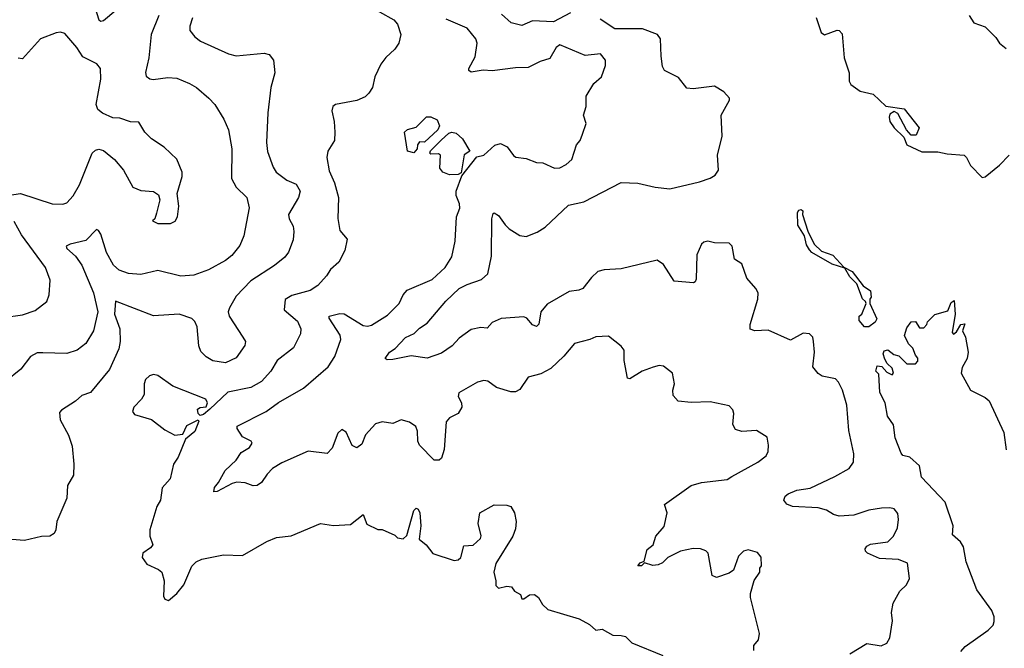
# Model space of a CAD drawing. Extents: x 2056909 to 2160450, y 827444 to 1016825.
# Tile 53 of 256: x 2080342 to 2084995, y 881626 to 884596. Entities that reach past the tile are written whole.
import ezdxf

# ---------------------------------------------------------------- set-up
doc = ezdxf.new("R2010")
doc.units = 0

msp = doc.modelspace()

# ---------------------------------------------------------------- linework, layer by layer
at = {"layer": '0CON10XD'}
for points in [[(2080697.2, 884655), (2080715.5, 884595.5), (2080725, 884588.6), (2080737.9, 884592.1), (2080845, 884682.1)], [(2081975, 884670.8), (2082110, 884595), (2082127.1, 884575), (2082142.9, 884525), (2082134.4, 884485), (2082115, 884456), (2082072.4, 884417.6), (2082048.6, 884385), (2082021.1, 884325), (2082009.5, 884275), (2081992, 884248), (2081975, 884230.8), (2081935, 884214.3), (2081835, 884195.5), (2081821.9, 884185), (2081817.5, 884165), (2081828.5, 884115), (2081831.2, 884065), (2081829.5, 884025), (2081797.5, 883975), (2081793.8, 883945), (2081805, 883881.2), (2081829.1, 883825), (2081848.9, 883755), (2081845.8, 883655.8), (2081855, 883600), (2081889.3, 883559.3), (2081878.8, 883505), (2081850.3, 883449.7), (2081811.2, 883415), (2081792.5, 883385), (2081750.8, 883339.2), (2081714.1, 883315.9), (2081627.5, 883292.5), (2081597, 883273), (2081592.2, 883225), (2081655, 883170.6), (2081670.9, 883135), (2081668.6, 883111.4), (2081635.6, 883045), (2081559.4, 882985), (2081529.5, 882935), (2081485, 882885.6), (2081435, 882857.7), (2081325, 882836.5), (2081241.1, 882755), (2081210.3, 882729.7), (2081195, 882726), (2081185, 882735.8), (2081182.7, 882755), (2081195, 882763.3), (2081224, 882766), (2081228.8, 882785), (2081222.1, 882802.1), (2081065, 882864.5), (2080995, 882914.4), (2080975, 882918.9), (2080955, 882912.9), (2080937.1, 882895), (2080930.6, 882875), (2080930, 882825), (2080917.3, 882802.7), (2080880.6, 882765), (2080875.6, 882745), (2080885, 882730.6), (2080965, 882706.4), (2081027.8, 882657.8), (2081075, 882633.3), (2081112.6, 882637.4), (2081131.3, 882678.7), (2081185, 882704.4), (2081188.4, 882698.4), (2081170.2, 882649.8), (2081125.9, 882614.1), (2081090.8, 882529.2), (2081068.6, 882495), (2081053, 882427), (2081015.7, 882384.3), (2081007.1, 882325), (2080990, 882295), (2080956.7, 882185), (2080956.7, 882155), (2080970.8, 882115), (2080960.2, 882099.8), (2080924.3, 882075), (2080920, 882055), (2080942.8, 882022.8), (2080998.3, 881998.3), (2081012.9, 881985), (2081024.4, 881945), (2081022.1, 881872.1), (2081028.3, 881858.3), (2081045, 881851.2), (2081085, 881884.2), (2081117.5, 881925), (2081155, 882013.8), (2081175.9, 882034.1), (2081202.6, 882047.4), (2081305, 882067.1), (2081395, 882064.2), (2081509.7, 882130.3), (2081555, 882149.2), (2081625, 882157.5), (2081764.1, 882215.9), (2081825, 882206), (2081905, 882211.2), (2081965, 882257.5), (2081983, 882213), (2082035, 882187.5), (2082055, 882187.5), (2082115, 882160), (2082128.3, 882148.3), (2082155, 882143.3), (2082172, 882158), (2082205, 882277.5), (2082215, 882287.5), (2082225, 882282.5), (2082233.8, 882265), (2082238.5, 882205), (2082230.6, 882140.6), (2082263.3, 882115), (2082293.9, 882073.9), (2082395, 882040), (2082415, 882044), (2082426.2, 882055), (2082440.7, 882109.3), (2082485, 882113.3), (2082520, 882145), (2082523.6, 882156.4), (2082508.8, 882215), (2082516.7, 882265), (2082585, 882302.9), (2082645, 882301.9), (2082663.8, 882295), (2082680.8, 882265), (2082688, 882225), (2082685, 882190), (2082672, 882155), (2082593, 882027), (2082582.5, 881985), (2082592.5, 881945), (2082591.7, 881921.7), (2082605, 881910), (2082645, 881920), (2082666.7, 881916.7), (2082680, 881895), (2082709.3, 881879.3), (2082715, 881860), (2082725, 881860), (2082751.2, 881878.8), (2082775, 881880), (2082794.2, 881865), (2082812.7, 881832.7), (2082838.3, 881808.3), (2082985.6, 881765.6), (2083035, 881738.8), (2083065, 881711.2), (2083095, 881715.7), (2083145, 881688.1), (2083185, 881686.9), (2083205, 881680.8), (2083235, 881651.4), (2083381.2, 881591.2)], [(2080998.9, 884615), (2080963.3, 884525), (2080952.2, 884415), (2080937, 884347), (2080939.4, 884329.4), (2080956.4, 884316.4), (2080972.8, 884312.8), (2081042.1, 884322.1), (2081085, 884320), (2081145, 884294.3), (2081178, 884275), (2081236.2, 884225), (2081264.3, 884194.3), (2081306, 884125), (2081328.6, 884075), (2081344.5, 883985), (2081342.5, 883845), (2081364.3, 883805), (2081415.3, 883755.3), (2081426.9, 883706.9), (2081401.5, 883575), (2081381.9, 883528.1), (2081345, 883482.2), (2081315, 883458.2), (2081235, 883414.5), (2081165, 883389.1), (2081103.9, 883383.9), (2080995, 883410.9), (2080915, 883392.1), (2080856.1, 883396.1), (2080812.6, 883412.6), (2080785, 883435.6), (2080751.4, 883495), (2080725, 883582), (2080715, 883600), (2080705, 883604), (2080655, 883552.9), (2080580, 883535), (2080562, 883525), (2080564.3, 883515), (2080605, 883479.1), (2080635.6, 883435.6), (2080690, 883305), (2080710.7, 883215), (2080690.5, 883125), (2080654.3, 883065.7), (2080613.3, 883035), (2080565, 883018.6), (2080451.8, 883021.8), (2080425, 883021.9), (2080392.9, 883005), (2080347.5, 882945), (2080272.5, 882885)], [(2082945, 884628.2), (2082865, 884586.1), (2082765, 884591), (2082715, 884568.8), (2082665, 884580.8), (2082618.8, 884621.2)], [(2084828.8, 884615), (2084850.7, 884580.7), (2084905, 884561.2), (2084955, 884512), (2084973.1, 884485), (2085005, 884458.9)], [(2081158.6, 884605), (2081145.8, 884565), (2081145.7, 884545), (2081169.2, 884515), (2081196.2, 884495), (2081328.8, 884435), (2081365, 884425.5), (2081497.7, 884437.7), (2081520.5, 884430.5), (2081542, 884405), (2081547.1, 884345), (2081529.5, 884275), (2081514.5, 884155), (2081508.9, 884015), (2081513.7, 883973.7), (2081539.5, 883899.5), (2081554.4, 883875), (2081605, 883836.9), (2081649.3, 883819.3), (2081667.8, 883785), (2081660, 883755), (2081613.1, 883675), (2081615.7, 883655), (2081635, 883620), (2081637.9, 883595), (2081634.6, 883555), (2081612.4, 883497.6), (2081595, 883474.4), (2081545.7, 883435), (2081435, 883361.4), (2081365, 883289.2), (2081333.3, 883235), (2081327.5, 883215), (2081332.5, 883195), (2081396.4, 883096.4), (2081408.9, 883075), (2081406.3, 883056.3), (2081365, 882998.2), (2081315, 882974.6), (2081255, 882984.4), (2081222.8, 883002.8), (2081197.6, 883027.6), (2081187.8, 883055), (2081180.8, 883145), (2081169.7, 883169.7), (2081155, 883184.2), (2081095, 883204.4), (2080975, 883197.1), (2080794.5, 883265.5), (2080790.6, 883205), (2080815.3, 883135), (2080816.8, 883075), (2080809.7, 883040.3), (2080766.5, 882943.5), (2080675.9, 882834.1), (2080635, 882819.4), (2080605, 882792.9), (2080538.7, 882751.3), (2080530.5, 882739.5), (2080533.3, 882705), (2080572.9, 882632.9), (2080590.4, 882580.4)], [(2083811.9, 881615), (2083811.7, 881638.3), (2083834.3, 881665.7), (2083839.2, 881695), (2083796.2, 881865), (2083796.2, 881885), (2083813.6, 881946.4), (2083840, 881985), (2083840, 882005), (2083847.5, 882015), (2083847, 882057), (2083828.3, 882078.3), (2083785, 882091.2), (2083762.5, 882085), (2083738.8, 882061.2), (2083715.5, 881994.5), (2083695, 881980), (2083635, 881960), (2083615, 881970), (2083596.2, 882075), (2083585, 882086), (2083560, 882095), (2083525, 882096.9), (2083465, 882084.2), (2083405, 882054), (2083380.5, 882029.5), (2083360.2, 882019.8), (2083335, 882017.3), (2083295, 882030), (2083280, 882015), (2083263.3, 882015), (2083275, 882028.8), (2083293.3, 882036.7), (2083307.1, 882092.9), (2083336, 882115), (2083348.9, 882155), (2083388.4, 882201.6), (2083401.8, 882265), (2083390, 882305), (2083515.7, 882394.3), (2083565, 882408.6), (2083685, 882423.8), (2083707.5, 882437.5), (2083831.2, 882505), (2083870, 882535), (2083878.8, 882555), (2083881.2, 882585), (2083873.9, 882623.9), (2083825, 882654.3), (2083755, 882650), (2083725, 882660), (2083712.7, 882682.7), (2083716.9, 882735), (2083712.9, 882752.9), (2083695, 882771.2), (2083605, 882790), (2083515, 882786.7), (2083453.9, 882793.9), (2083430.7, 882820.7), (2083428.8, 882845), (2083436, 882875), (2083427.5, 882925), (2083385, 882958.8), (2083365, 882961.2), (2083336.1, 882953.9), (2083284.4, 882935.6), (2083225, 882898.8), (2083215, 882902.5), (2083198.6, 882985), (2083198.8, 883035), (2083183.9, 883053.9), (2083125, 883100), (2083065, 883098), (2083035.8, 883084.2), (2082964.1, 883065.9), (2082913.9, 883006.1), (2082852.8, 882947.2), (2082805, 882922), (2082745, 882907.5), (2082705, 882849.2), (2082685, 882837.5), (2082663, 882837), (2082595, 882857.5), (2082555, 882888.6), (2082535, 882891.4), (2082505, 882882.5), (2082417.5, 882832.5), (2082414.4, 882815), (2082429.5, 882785), (2082431.5, 882765), (2082415, 882735.7), (2082373.8, 882715), (2082358.1, 882695), (2082348.8, 882565), (2082335.5, 882524.5), (2082325, 882514.4), (2082301.2, 882515), (2082231.5, 882585), (2082223.1, 882605), (2082222.1, 882652.1), (2082213.6, 882673.6), (2082185, 882694.2), (2082145, 882704.4), (2082105, 882688.2), (2082055, 882695.5), (2082024, 882686), (2081976.5, 882635), (2081959.3, 882590.7), (2081935, 882572.5), (2081913.6, 882583.6), (2081885, 882646.7), (2081865, 882658.9), (2081845, 882642), (2081818.8, 882571.2), (2081795, 882545.7), (2081705, 882556.9), (2081581.4, 882501.4), (2081537.3, 882475), (2081511.2, 882448.8), (2081485, 882408.6), (2081465, 882395.6), (2081445, 882392.9), (2081407.6, 882407.6), (2081368.9, 882411.1), (2081345.4, 882404.6), (2081275, 882366.2), (2081260, 882365), (2081261.9, 882385), (2081281.7, 882408.3), (2081312.3, 882465), (2081365, 882514.1), (2081388.8, 882551.2), (2081427.8, 882575), (2081441.4, 882595), (2081436.2, 882605), (2081394.7, 882624.7), (2081370, 882665), (2081370, 882675), (2081506.9, 882745), (2081565, 882787.7), (2081683.1, 882855), (2081800.5, 882955), (2081831.8, 883005), (2081859.3, 883085), (2081856.1, 883105), (2081804.4, 883185), (2081803.8, 883195), (2081855, 883207.3), (2081875.3, 883205.3), (2081965, 883151.5), (2081985, 883147.8), (2082005, 883152.9), (2082080.7, 883199.3), (2082135.7, 883255), (2082155, 883296.2), (2082172.6, 883317.4), (2082291.2, 883368.8), (2082353.3, 883425), (2082384.5, 883475), (2082400.7, 883549.3), (2082406.7, 883665), (2082421.9, 883705), (2082420.6, 883725), (2082404.2, 883765), (2082405.5, 883785), (2082431.4, 883858.6), (2082502.7, 883947.3), (2082535, 883956), (2082587, 884003), (2082615, 884011.2), (2082645.6, 883995.6), (2082675, 883953.3), (2082686.1, 883946.1), (2082735, 883940), (2082785, 883921.2), (2082815, 883918.8), (2082870, 883895), (2082895, 883896), (2082925, 883911.2), (2082951.2, 883935), (2082974, 884005), (2082991.2, 884025), (2083002, 884055), (2083018.8, 884105), (2083006.7, 884145), (2083020, 884185), (2083018.8, 884235), (2083055.9, 884294.1), (2083091.2, 884325), (2083111.2, 884378.8), (2083111.2, 884405), (2083087.5, 884435), (2083015, 884426.2), (2082895, 884476.7), (2082877.5, 884465), (2082848, 884412), (2082802.3, 884397.7), (2082745, 884369.2), (2082685, 884368), (2082575, 884354.4), (2082532.1, 884357.9), (2082475, 884347.1), (2082464.2, 884355), (2082464.4, 884365), (2082495, 884420), (2082504.5, 884485), (2082498.5, 884505), (2082457.5, 884555), (2082357.8, 884597.8)], [(2083628.6, 883861.4), (2083644.2, 883885), (2083639.5, 883955), (2083662.2, 884045), (2083656.9, 884145), (2083696.7, 884215), (2083696.7, 884225), (2083670, 884255), (2083625, 884281.2), (2083525, 884269.6), (2083495, 884272.9), (2083455, 884322.5), (2083389.2, 884355), (2083380, 884375), (2083373.1, 884423.1), (2083370, 884505), (2083357.1, 884525), (2083285, 884552.6), (2083155, 884551.9), (2083085, 884598.2)], [(2084105.6, 884605.6), (2084130, 884535), (2084145, 884524), (2084205, 884545.6), (2084215, 884544.2), (2084229.6, 884529.6), (2084238.6, 884415), (2084261.9, 884345), (2084262.5, 884305), (2084269.7, 884289.7), (2084315, 884257.5), (2084375, 884244.2), (2084435, 884187.5), (2084522.5, 884175), (2084592.5, 884085), (2084579.5, 884050.5), (2084555, 884050), (2084532.5, 884075), (2084493, 884153), (2084475, 884162.5), (2084455, 884150), (2084450.6, 884135), (2084455, 884114), (2084475, 884084.2), (2084520.8, 884040.8), (2084534.2, 884004.2), (2084605, 883971.2), (2084681.7, 883971.7), (2084725, 883961.2), (2084805, 883956), (2084817.5, 883945), (2084836.1, 883906.1), (2084890.7, 883850.7), (2084905, 883853.3), (2084972.1, 883907.9), (2085018.8, 883955)], [(2080283.3, 883765), (2080345, 883773.9), (2080495, 883725.6), (2080545, 883724.3), (2080565, 883730), (2080595, 883763.8), (2080625, 883816), (2080684.5, 883965.5), (2080700.3, 883979.7), (2080715.9, 883984.1), (2080737.6, 883977.6), (2080790, 883935), (2080832, 883885), (2080876.7, 883805), (2080915, 883788.8), (2080974.1, 883784.1), (2080997.7, 883767.7), (2081003.8, 883745), (2080988.8, 883681.2), (2080980, 883655), (2080970, 883645), (2080995, 883632.5), (2081055, 883632.5), (2081076.4, 883643.6), (2081087.5, 883665), (2081093.3, 883715), (2081086.7, 883775), (2081110, 883855), (2081110, 883875), (2081085, 883936.7), (2081025, 883993.8), (2080965, 884033.3), (2080933.3, 884065), (2080905, 884111.4), (2080865, 884112.5), (2080815, 884130), (2080782, 884132), (2080733.4, 884153.4), (2080711.1, 884171.1), (2080702.9, 884195), (2080725.6, 884315), (2080724, 884365), (2080706.7, 884386.7), (2080640.9, 884420.9), (2080611.8, 884465), (2080555, 884530), (2080535, 884536.4), (2080515, 884533.8), (2080440.8, 884505), (2080355, 884410), (2080335, 884413.3)], [(2082205, 883966.7), (2082174.2, 883975), (2082161.2, 884065), (2082175, 884077.1), (2082215, 884087.5), (2082265, 884137.5), (2082285, 884137.5), (2082315, 884123.3), (2082326.7, 884095), (2082317.5, 884075), (2082255, 884017.5), (2082231.7, 884018.3), (2082222.5, 884005), (2082220, 883985), (2082205, 883966.7)], [(2082373.1, 883863.1), (2082342.5, 883875), (2082327.5, 883895), (2082330, 883955), (2082321.7, 883961.7), (2082285, 883960), (2082280, 883965), (2082283.6, 883976.4), (2082333.6, 884026.4), (2082370.8, 884059.2), (2082385, 884063.8), (2082405, 884059.2), (2082435, 884032.5), (2082470, 883975), (2082442.9, 883957.1), (2082428, 883872), (2082415, 883864), (2082373.1, 883863.1)], [(2084265, 881600), (2084345, 881648.5), (2084413, 881637), (2084439.7, 881650.3), (2084454.2, 881675.8), (2084467.5, 881755), (2084462.9, 881795), (2084470.6, 881839.4), (2084501.2, 881895), (2084533.3, 881925), (2084548, 881955), (2084538, 882028), (2084495.4, 882045.4), (2084405, 882050), (2084348.8, 882075), (2084339.2, 882085), (2084338.6, 882095), (2084345, 882108), (2084362.6, 882117.4), (2084445, 882128), (2084472.3, 882155), (2084490, 882195), (2084495.5, 882235), (2084492, 882262), (2084475, 882284.3), (2084455, 882289.5), (2084415, 882287.7), (2084355, 882278.1), (2084285, 882254), (2084215, 882250.8), (2084188.3, 882258.3), (2084155, 882278.8), (2084115, 882289.6), (2083995, 882295.5), (2083967.4, 882307.4), (2083953.8, 882325), (2083960, 882345), (2083973.9, 882356.1), (2084015, 882373.3), (2084077.6, 882382.4), (2084195, 882437.9), (2084262, 882475), (2084282.9, 882505), (2084284.4, 882545), (2084261.1, 882655), (2084251.5, 882775), (2084230, 882845), (2084212.4, 882882.4), (2084198.1, 882898.1), (2084135, 882911.4), (2084115, 882924), (2084090, 882955), (2084097.8, 883025), (2084094.3, 883075), (2084090, 883095), (2084075, 883110.8), (2084045, 883114.2), (2083985, 883082), (2083878.7, 883128.7), (2083815.9, 883125.9), (2083795, 883134), (2083794.7, 883155), (2083831.3, 883275), (2083831.8, 883305), (2083821.9, 883325), (2083779.2, 883375), (2083755, 883442.5), (2083720, 883465), (2083709.2, 883525), (2083695, 883540), (2083625, 883542.1), (2083595, 883549.6), (2083576, 883545), (2083564.5, 883535), (2083542.8, 883485), (2083539.5, 883370.5), (2083535, 883356.7), (2083527, 883353), (2083435, 883361.1), (2083385, 883438.6), (2083355, 883460), (2083185, 883419.1), (2083105, 883413.6), (2083075, 883405.4), (2083045, 883378.2), (2083004, 883326), (2082985, 883317.8), (2082938.1, 883311.9), (2082835, 883251.1), (2082805.7, 883215), (2082795, 883156.7), (2082785, 883145.7), (2082765, 883153.8), (2082738.8, 883185), (2082725, 883192.6), (2082616.8, 883183.2), (2082574.6, 883165.4), (2082551.7, 883138.3), (2082521.2, 883141.2), (2082475, 883132.7), (2082418.6, 883091.4), (2082385.7, 883055), (2082335, 883020), (2082267, 882997), (2082192.5, 883007.5), (2082105, 882990), (2082079.3, 882989.3), (2082070, 882995), (2082090, 883025), (2082117.1, 883042.9), (2082165, 883094.4), (2082206.8, 883113.2), (2082231.8, 883138.2), (2082268.2, 883161.8), (2082356.2, 883266.2), (2082418.9, 883325), (2082457.3, 883345), (2082525, 883367.6), (2082554.7, 883395), (2082572.1, 883477.9), (2082572.9, 883655), (2082579.3, 883680.7), (2082585, 883683.3), (2082605, 883671.2), (2082635.8, 883625.8), (2082655, 883608.2), (2082705, 883575.5), (2082735, 883571.8), (2082788, 883592), (2082825.3, 883614.7), (2082935, 883720), (2083008, 883735), (2083185, 883826.7), (2083263.6, 883823.6), (2083345, 883804.4), (2083415, 883796.7), (2083555, 883830), (2083605, 883846.7), (2083628.6, 883861.4)], [(2084334.2, 883144.2), (2084310, 883175), (2084310, 883195), (2084322.5, 883205), (2084342.5, 883255), (2084340, 883265), (2084325, 883277.5), (2084297.7, 883347.7), (2084265, 883381.2), (2084241.7, 883421.7), (2084181.2, 883441.2), (2084086.2, 883495), (2084075, 883508), (2084061.3, 883531.3), (2084050.8, 883575), (2084020, 883625), (2084018.8, 883685), (2084024.3, 883695.7), (2084035, 883698.8), (2084043.3, 883693.3), (2084041.2, 883675), (2084066.7, 883596.7), (2084097.5, 883535), (2084131.5, 883501.5), (2084185, 883482.9), (2084237, 883427), (2084276.6, 883406.6), (2084328.3, 883338.3), (2084363.3, 883315), (2084366.7, 883285), (2084360, 883275), (2084360, 883255), (2084392.5, 883182.5), (2084385, 883166.7), (2084355, 883144.3), (2084334.2, 883144.2)], [(2080265, 883188.6), (2080355, 883200.6), (2080415, 883222.5), (2080470, 883265), (2080480.8, 883295), (2080485.5, 883365.5), (2080464.4, 883425), (2080349.8, 883579.8), (2080315, 883642)], [(2084789.3, 881610.7), (2084810, 881635), (2084918.6, 881711.4), (2084942.5, 881735), (2084948.3, 881751.7), (2084947.5, 881775), (2084936.5, 881805), (2084865, 881901.2), (2084815.6, 882035), (2084802.5, 882105), (2084788.8, 882128.8), (2084751.2, 882161.2), (2084753.5, 882205), (2084715.9, 882315.9), (2084603.8, 882435), (2084595, 882487.5), (2084548.3, 882528.3), (2084516.4, 882536.4), (2084507.7, 882547.7), (2084480.3, 882620.3), (2084472.1, 882682.1), (2084442.9, 882722.9), (2084432.9, 882785), (2084407.5, 882835), (2084401.7, 882921.7), (2084387.5, 882935), (2084395, 882960), (2084417, 882957), (2084440.7, 882930.7), (2084465, 882917.5), (2084472.5, 882925), (2084465, 882950), (2084442, 882972), (2084431.4, 882991.4), (2084422.3, 883017.7), (2084428.1, 883031.9), (2084445.6, 883035.6), (2084473.6, 883013.6), (2084497.5, 883007.5), (2084535, 882970), (2084575, 882970), (2084587, 882983), (2084587, 882997), (2084575, 883010), (2084563.6, 883043.6), (2084543.3, 883065), (2084523.6, 883103.6), (2084535, 883140), (2084555, 883167.5), (2084575, 883170), (2084595, 883140), (2084615, 883140), (2084630, 883155), (2084631.7, 883168.3), (2084667, 883203), (2084729.3, 883220.7), (2084745, 883260), (2084758.3, 883268.3), (2084762.5, 883205), (2084748.3, 883118.3), (2084755, 883110), (2084769.3, 883120.7), (2084790, 883155), (2084808.3, 883158.3), (2084797.5, 883125), (2084812, 883095), (2084824.1, 883024.1), (2084820, 882995), (2084796.8, 882953.2), (2084792, 882925), (2084835, 882845.7), (2084905, 882811.4), (2084924.2, 882795), (2084993.3, 882645), (2085003.8, 882563.8)], [(2080590.4, 882580.4), (2080598.2, 882495), (2080595.5, 882444.5), (2080567.8, 882395), (2080564.2, 882335), (2080516.7, 882225), (2080513.3, 882185), (2080505, 882167.5), (2080485, 882156.2), (2080445, 882154.4), (2080365, 882134.4), (2080265, 882143.3)]]:
    msp.add_lwpolyline(points, dxfattribs=at)

doc.saveas('drawing.dxf')
